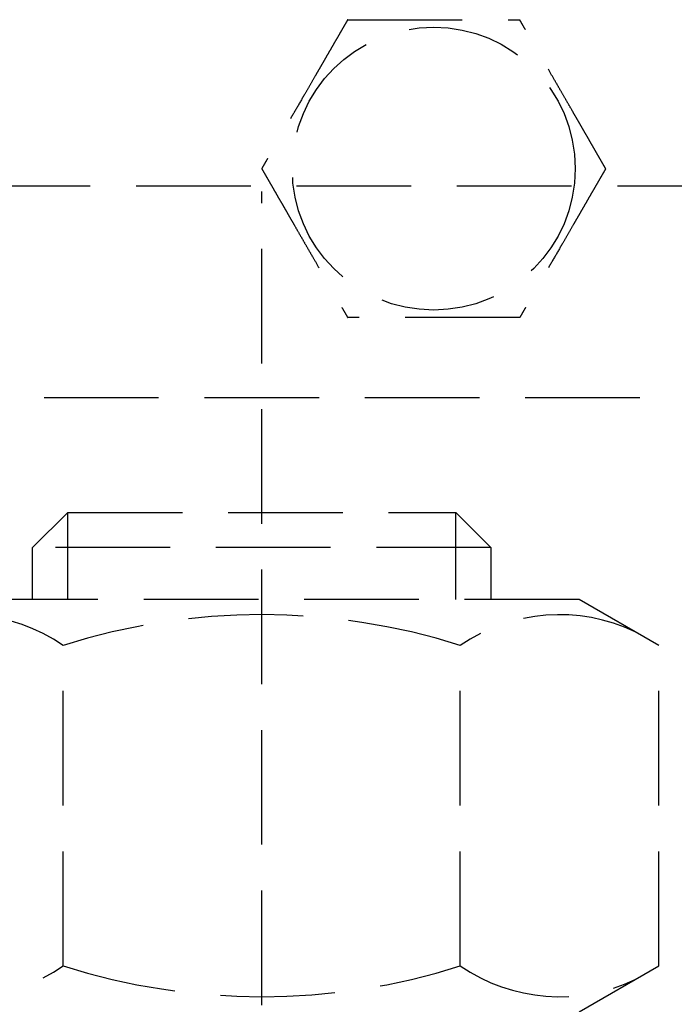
# Model space of a CAD drawing. Header units: millimetres. Extents: x -50096 to 615650, y 194565 to 243945.
# Tile 86 of 256: x 233906 to 233935, y 221499 to 221542. Entities that reach past the tile are written whole.
import ezdxf

# ---------------------------------------------------------------- set-up
doc = ezdxf.new("R2010")
doc.units = ezdxf.units.MM
doc.linetypes.add('ГТО-1 Пунктир', pattern=[7, 5, -2])
doc.layers.add('ГТО-2_Размеры_035', color=2, linetype='Continuous', lineweight=35)
doc.layers.add('ОГОС_Пунктир_025', color=151, linetype='ГТО-1 Пунктир', lineweight=25)

# ---------------------------------------------------------------- blocks, each defined once
blk = doc.blocks.new('ОГСО_Затвор_План')
at = {"layer": 'ОГОС_Пунктир_025'}
for p, q in [((-1051.67, -241), (-1051.67, -128.5)), ((-804.171, -137.499), (-1174.17, -137.499)), ((-804.171, -137.499), (-1174.17, -137.499)), ((-1061.67, -144.034), (-1060.137, -142.5)), ((-1060.137, -146.3), (-1060.137, -142.5)), ((-1060.137, -142.5), (-1043.204, -142.5)), ((-1043.204, -146.3), (-1043.204, -142.5)), ((-1043.204, -142.5), (-1041.67, -144.034)), ((-1061.67, -146.3), (-1061.67, -144.034)), ((-1041.67, -144.034), (-1061.67, -144.034)), ((-1041.67, -144.034), (-1041.67, -146.3)), ((-1037.82, -146.3), (-1065.52, -146.3)), ((-1034.345, -148.306), (-1037.82, -146.3)), ((-1060.333, -162.294), (-1060.333, -148.306)), ((-1043.008, -162.294), (-1043.008, -148.306)), ((-1034.345, -162.294), (-1034.345, -148.306)), ((-1037.82, -164.3), (-1034.345, -162.294))]:
    blk.add_line(p, q, dxfattribs=at)
blk.add_lwpolyline([(-877.928, -175.75), (-1127.151, -175.809, -0.414283), (-1137.153, -165.809), (-1137.153, -138.25, -0.414214), (-1127.153, -128.25), (-877.928, -128.25)], format="xyb", dxfattribs=at)
blk.add_circle((-1044.17, -127.499), 6.172, dxfattribs=at)
blk.add_circle((-1044.17, -127.499), 6.172, dxfattribs=at)
for centre, radius, start, end in [((-1064.664, -154.623), 7.659, 55.5615, 115.5615), ((-1051.67, -175.586), 28.622, 72.383, 107.617), ((-1038.677, -154.623), 7.659, 64.4385, 124.4385), ((-1064.664, -155.977), 7.659, 244.4385, 304.4385), ((-1051.67, -135.014), 28.622, 252.383, 287.617), ((-1038.677, -155.977), 7.659, 235.5615, 295.5615)]:
    blk.add_arc(centre, radius, start, end, dxfattribs=at)
for points, knots in [([(-1047.923, -120.999), (-1047.924, -121.001), (-1047.925, -121.003), (-1047.927, -121.007), (-1047.93, -121.012), (-1047.934, -121.018), (-1047.938, -121.026), (-1047.943, -121.035), (-1047.95, -121.046), (-1047.957, -121.059), (-1047.966, -121.074), (-1047.976, -121.091), (-1047.986, -121.109), (-1047.999, -121.131), (-1048.014, -121.157), (-1048.031, -121.187), (-1048.05, -121.219), (-1048.069, -121.253), (-1048.089, -121.288), (-1048.11, -121.324), (-1048.135, -121.367), (-1048.165, -121.419), (-1048.199, -121.478), (-1048.234, -121.538), (-1048.27, -121.6), (-1048.306, -121.664), (-1048.343, -121.728), (-1048.381, -121.793), (-1048.436, -121.887), (-1048.507, -122.011), (-1048.595, -122.164), (-1048.685, -122.319), (-1048.775, -122.476), (-1048.866, -122.633), (-1048.958, -122.792), (-1049.049, -122.951), (-1049.141, -123.11), (-1049.233, -123.269), (-1049.374, -123.513), (-1049.563, -123.839), (-1049.831, -124.305), (-1050.132, -124.827), (-1050.387, -125.267), (-1050.563, -125.571), (-1050.659, -125.739), (-1050.755, -125.905), (-1050.851, -126.071), (-1050.946, -126.235), (-1051.039, -126.398), (-1051.12, -126.538), (-1051.188, -126.655), (-1051.243, -126.751), (-1051.298, -126.845), (-1051.344, -126.924), (-1051.381, -126.989), (-1051.41, -127.04), (-1051.439, -127.09), (-1051.467, -127.138), (-1051.494, -127.185), (-1051.52, -127.229), (-1051.542, -127.268), (-1051.561, -127.301), (-1051.577, -127.328), (-1051.592, -127.354), (-1051.606, -127.378), (-1051.619, -127.401), (-1051.63, -127.42), (-1051.639, -127.436), (-1051.647, -127.449), (-1051.653, -127.461), (-1051.659, -127.471), (-1051.664, -127.48), (-1051.669, -127.487), (-1051.672, -127.493), (-1051.674, -127.496), (-1051.675, -127.498), (-1051.675, -127.499), (-1051.676, -127.499)], [0, 0, 0, 0, 0.004186, 0.008804, 0.014285, 0.021062, 0.029566, 0.04023, 0.053209, 0.068488, 0.085831, 0.105004, 0.125774, 0.147906, 0.181001, 0.216166, 0.253239, 0.292056, 0.332451, 0.374261, 0.417322, 0.483342, 0.551522, 0.621621, 0.693398, 0.766611, 0.84102, 0.916382, 0.992458, 1.167452, 1.344608, 1.523639, 1.704264, 1.886197, 2.069155, 2.252855, 2.437012, 2.621342, 2.805561, 3.279771, 3.752777, 4.418922, 5.086098, 5.279549, 5.472714, 5.66517, 5.856494, 6.046263, 6.234054, 6.419444, 6.531426, 6.641945, 6.750597, 6.856976, 6.916918, 6.975721, 7.033131, 7.088894, 7.142757, 7.194466, 7.243768, 7.276862, 7.308468, 7.338417, 7.366539, 7.392664, 7.416622, 7.433204, 7.448336, 7.461909, 7.473812, 7.483934, 7.492166, 7.498397, 7.502516, 7.504461, 7.505547, 7.505547, 7.505547, 7.505547]), ([(-1047.923, -120.999), (-1047.924, -121.001), (-1047.925, -121.003), (-1047.927, -121.007), (-1047.93, -121.012), (-1047.934, -121.018), (-1047.938, -121.026), (-1047.943, -121.035), (-1047.95, -121.046), (-1047.957, -121.059), (-1047.966, -121.074), (-1047.976, -121.091), (-1047.986, -121.109), (-1047.999, -121.131), (-1048.014, -121.157), (-1048.031, -121.187), (-1048.05, -121.219), (-1048.069, -121.253), (-1048.089, -121.288), (-1048.11, -121.324), (-1048.135, -121.367), (-1048.165, -121.419), (-1048.199, -121.478), (-1048.234, -121.538), (-1048.27, -121.6), (-1048.306, -121.664), (-1048.343, -121.728), (-1048.381, -121.793), (-1048.436, -121.887), (-1048.507, -122.011), (-1048.595, -122.164), (-1048.685, -122.319), (-1048.775, -122.476), (-1048.866, -122.633), (-1048.958, -122.792), (-1049.049, -122.951), (-1049.141, -123.11), (-1049.233, -123.269), (-1049.374, -123.513), (-1049.563, -123.839), (-1049.831, -124.305), (-1050.132, -124.827), (-1050.387, -125.267), (-1050.563, -125.571), (-1050.659, -125.739), (-1050.755, -125.905), (-1050.851, -126.071), (-1050.946, -126.235), (-1051.039, -126.398), (-1051.12, -126.538), (-1051.188, -126.655), (-1051.243, -126.751), (-1051.298, -126.845), (-1051.344, -126.924), (-1051.381, -126.989), (-1051.41, -127.04), (-1051.439, -127.09), (-1051.467, -127.138), (-1051.494, -127.185), (-1051.52, -127.229), (-1051.542, -127.268), (-1051.561, -127.301), (-1051.577, -127.328), (-1051.592, -127.354), (-1051.606, -127.378), (-1051.619, -127.401), (-1051.63, -127.42), (-1051.639, -127.436), (-1051.647, -127.449), (-1051.653, -127.461), (-1051.659, -127.471), (-1051.664, -127.48), (-1051.669, -127.487), (-1051.672, -127.493), (-1051.674, -127.496), (-1051.675, -127.498), (-1051.675, -127.499), (-1051.676, -127.499)], [0, 0, 0, 0, 0.004186, 0.008804, 0.014285, 0.021062, 0.029566, 0.04023, 0.053209, 0.068488, 0.085831, 0.105004, 0.125774, 0.147906, 0.181001, 0.216166, 0.253239, 0.292056, 0.332451, 0.374261, 0.417322, 0.483342, 0.551522, 0.621621, 0.693398, 0.766611, 0.84102, 0.916382, 0.992458, 1.167452, 1.344608, 1.523639, 1.704264, 1.886197, 2.069155, 2.252855, 2.437012, 2.621342, 2.805561, 3.279771, 3.752777, 4.418922, 5.086098, 5.279549, 5.472714, 5.66517, 5.856494, 6.046263, 6.234054, 6.419444, 6.531426, 6.641945, 6.750597, 6.856976, 6.916918, 6.975721, 7.033131, 7.088894, 7.142757, 7.194466, 7.243768, 7.276862, 7.308468, 7.338417, 7.366539, 7.392664, 7.416622, 7.433204, 7.448336, 7.461909, 7.473812, 7.483934, 7.492166, 7.498397, 7.502516, 7.504461, 7.505547, 7.505547, 7.505547, 7.505547]), ([(-1047.923, -120.999), (-1047.922, -120.999), (-1047.919, -120.999), (-1047.915, -120.999), (-1047.911, -120.999), (-1047.905, -120.999), (-1047.899, -120.999), (-1047.891, -120.999), (-1047.881, -120.999), (-1047.87, -120.999), (-1047.857, -120.999), (-1047.842, -120.999), (-1047.826, -120.999), (-1047.809, -120.999), (-1047.79, -120.999), (-1047.768, -120.999), (-1047.741, -120.999), (-1047.71, -120.999), (-1047.678, -120.999), (-1047.644, -120.999), (-1047.609, -120.999), (-1047.573, -120.999), (-1047.536, -120.999), (-1047.49, -120.999), (-1047.437, -120.999), (-1047.376, -120.999), (-1047.313, -120.999), (-1047.249, -120.999), (-1047.184, -120.999), (-1047.117, -120.999), (-1047.05, -120.999), (-1046.982, -120.999), (-1046.881, -120.999), (-1046.749, -120.999), (-1046.584, -120.999), (-1046.417, -120.999), (-1046.248, -120.999), (-1046.079, -120.999), (-1045.909, -120.999), (-1045.738, -120.999), (-1045.566, -120.999), (-1045.394, -120.999), (-1045.222, -120.999), (-1044.98, -120.999), (-1044.669, -120.999), (-1044.29, -120.999), (-1043.911, -120.999), (-1043.485, -120.999), (-1043.012, -120.999), (-1042.622, -120.999), (-1042.363, -120.999), (-1042.235, -120.999), (-1042.108, -120.999), (-1041.981, -120.999), (-1041.855, -120.999), (-1041.729, -120.999), (-1041.605, -120.999), (-1041.483, -120.999), (-1041.374, -120.999), (-1041.28, -120.999), (-1041.201, -120.999), (-1041.122, -120.999), (-1041.045, -120.999), (-1040.979, -120.999), (-1040.923, -120.999), (-1040.877, -120.999), (-1040.832, -120.999), (-1040.789, -120.999), (-1040.747, -120.999), (-1040.707, -120.999), (-1040.668, -120.999), (-1040.634, -120.999), (-1040.605, -120.999), (-1040.581, -120.999), (-1040.558, -120.999), (-1040.536, -120.999), (-1040.516, -120.999), (-1040.498, -120.999), (-1040.481, -120.999), (-1040.467, -120.999), (-1040.455, -120.999), (-1040.445, -120.999), (-1040.436, -120.999), (-1040.429, -120.999), (-1040.424, -120.999), (-1040.42, -120.999), (-1040.418, -120.999), (-1040.418, -120.999), (-1040.417, -120.999)], [0, 0, 0, 0, 0.003645, 0.007566, 0.012039, 0.017343, 0.023752, 0.031543, 0.040993, 0.052264, 0.065302, 0.079955, 0.096069, 0.113489, 0.132062, 0.151634, 0.180993, 0.211956, 0.244414, 0.278254, 0.313367, 0.349642, 0.386968, 0.425234, 0.484849, 0.546199, 0.609114, 0.67342, 0.738945, 0.805518, 0.872967, 0.94112, 1.009805, 1.173352, 1.338697, 1.50563, 1.673945, 1.843435, 2.013891, 2.185105, 2.356871, 2.528981, 2.701226, 2.8734, 3.253795, 3.633187, 4.011941, 4.390425, 4.911078, 5.431731, 5.559867, 5.687803, 5.81535, 5.942319, 6.068521, 6.193767, 6.317868, 6.440634, 6.561877, 6.642693, 6.722516, 6.801133, 6.878331, 6.953896, 7.000474, 7.046161, 7.090798, 7.134226, 7.176284, 7.216813, 7.255653, 7.292644, 7.318036, 7.342284, 7.365288, 7.386943, 7.407149, 7.425803, 7.442802, 7.456039, 7.467883, 7.478242, 7.487027, 7.494147, 7.499513, 7.503033, 7.504638, 7.505536, 7.505536, 7.505536, 7.505536]), ([(-1047.923, -120.999), (-1047.922, -120.999), (-1047.919, -120.999), (-1047.915, -120.999), (-1047.911, -120.999), (-1047.905, -120.999), (-1047.899, -120.999), (-1047.891, -120.999), (-1047.881, -120.999), (-1047.87, -120.999), (-1047.857, -120.999), (-1047.842, -120.999), (-1047.826, -120.999), (-1047.809, -120.999), (-1047.79, -120.999), (-1047.768, -120.999), (-1047.741, -120.999), (-1047.71, -120.999), (-1047.678, -120.999), (-1047.644, -120.999), (-1047.609, -120.999), (-1047.573, -120.999), (-1047.536, -120.999), (-1047.49, -120.999), (-1047.437, -120.999), (-1047.376, -120.999), (-1047.313, -120.999), (-1047.249, -120.999), (-1047.184, -120.999), (-1047.117, -120.999), (-1047.05, -120.999), (-1046.982, -120.999), (-1046.881, -120.999), (-1046.749, -120.999), (-1046.584, -120.999), (-1046.417, -120.999), (-1046.248, -120.999), (-1046.079, -120.999), (-1045.909, -120.999), (-1045.738, -120.999), (-1045.566, -120.999), (-1045.394, -120.999), (-1045.222, -120.999), (-1044.98, -120.999), (-1044.669, -120.999), (-1044.29, -120.999), (-1043.911, -120.999), (-1043.485, -120.999), (-1043.012, -120.999), (-1042.622, -120.999), (-1042.363, -120.999), (-1042.235, -120.999), (-1042.108, -120.999), (-1041.981, -120.999), (-1041.855, -120.999), (-1041.729, -120.999), (-1041.605, -120.999), (-1041.483, -120.999), (-1041.374, -120.999), (-1041.28, -120.999), (-1041.201, -120.999), (-1041.122, -120.999), (-1041.045, -120.999), (-1040.979, -120.999), (-1040.923, -120.999), (-1040.877, -120.999), (-1040.832, -120.999), (-1040.789, -120.999), (-1040.747, -120.999), (-1040.707, -120.999), (-1040.668, -120.999), (-1040.634, -120.999), (-1040.605, -120.999), (-1040.581, -120.999), (-1040.558, -120.999), (-1040.536, -120.999), (-1040.516, -120.999), (-1040.498, -120.999), (-1040.481, -120.999), (-1040.467, -120.999), (-1040.455, -120.999), (-1040.445, -120.999), (-1040.436, -120.999), (-1040.429, -120.999), (-1040.424, -120.999), (-1040.42, -120.999), (-1040.418, -120.999), (-1040.418, -120.999), (-1040.417, -120.999)], [0, 0, 0, 0, 0.003645, 0.007566, 0.012039, 0.017343, 0.023752, 0.031543, 0.040993, 0.052264, 0.065302, 0.079955, 0.096069, 0.113489, 0.132062, 0.151634, 0.180993, 0.211956, 0.244414, 0.278254, 0.313367, 0.349642, 0.386968, 0.425234, 0.484849, 0.546199, 0.609114, 0.67342, 0.738945, 0.805518, 0.872967, 0.94112, 1.009805, 1.173352, 1.338697, 1.50563, 1.673945, 1.843435, 2.013891, 2.185105, 2.356871, 2.528981, 2.701226, 2.8734, 3.253795, 3.633187, 4.011941, 4.390425, 4.911078, 5.431731, 5.559867, 5.687803, 5.81535, 5.942319, 6.068521, 6.193767, 6.317868, 6.440634, 6.561877, 6.642693, 6.722516, 6.801133, 6.878331, 6.953896, 7.000474, 7.046161, 7.090798, 7.134226, 7.176284, 7.216813, 7.255653, 7.292644, 7.318036, 7.342284, 7.365288, 7.386943, 7.407149, 7.425803, 7.442802, 7.456039, 7.467883, 7.478242, 7.487027, 7.494147, 7.499513, 7.503033, 7.504638, 7.505536, 7.505536, 7.505536, 7.505536]), ([(-1036.665, -127.499), (-1036.665, -127.498), (-1036.666, -127.496), (-1036.668, -127.493), (-1036.671, -127.489), (-1036.673, -127.484), (-1036.677, -127.478), (-1036.681, -127.472), (-1036.685, -127.463), (-1036.691, -127.454), (-1036.697, -127.442), (-1036.705, -127.43), (-1036.713, -127.416), (-1036.721, -127.401), (-1036.731, -127.385), (-1036.743, -127.364), (-1036.758, -127.338), (-1036.775, -127.307), (-1036.794, -127.275), (-1036.814, -127.241), (-1036.834, -127.205), (-1036.856, -127.169), (-1036.88, -127.126), (-1036.907, -127.079), (-1036.938, -127.026), (-1036.969, -126.971), (-1037.001, -126.916), (-1037.034, -126.859), (-1037.067, -126.801), (-1037.101, -126.743), (-1037.135, -126.684), (-1037.185, -126.597), (-1037.252, -126.483), (-1037.334, -126.34), (-1037.418, -126.195), (-1037.502, -126.049), (-1037.586, -125.903), (-1037.672, -125.755), (-1037.757, -125.607), (-1037.843, -125.458), (-1037.929, -125.309), (-1038.015, -125.16), (-1038.136, -124.951), (-1038.291, -124.682), (-1038.481, -124.353), (-1038.67, -124.025), (-1038.883, -123.656), (-1039.12, -123.246), (-1039.318, -122.904), (-1039.452, -122.671), (-1039.524, -122.546), (-1039.596, -122.422), (-1039.667, -122.299), (-1039.738, -122.176), (-1039.808, -122.055), (-1039.877, -121.935), (-1039.936, -121.833), (-1039.986, -121.747), (-1040.026, -121.678), (-1040.065, -121.61), (-1040.103, -121.543), (-1040.137, -121.485), (-1040.165, -121.437), (-1040.187, -121.397), (-1040.21, -121.359), (-1040.231, -121.321), (-1040.252, -121.285), (-1040.273, -121.25), (-1040.292, -121.216), (-1040.31, -121.186), (-1040.325, -121.159), (-1040.339, -121.134), (-1040.352, -121.112), (-1040.364, -121.091), (-1040.376, -121.072), (-1040.385, -121.056), (-1040.392, -121.043), (-1040.398, -121.032), (-1040.403, -121.023), (-1040.408, -121.016), (-1040.411, -121.01), (-1040.414, -121.005), (-1040.416, -121.002), (-1040.417, -121), (-1040.417, -121), (-1040.417, -120.999)], [0, 0, 0, 0, 0.003644, 0.007564, 0.012037, 0.01734, 0.023749, 0.03154, 0.040991, 0.052264, 0.065305, 0.079961, 0.096077, 0.1135, 0.132076, 0.151651, 0.185339, 0.2211, 0.258771, 0.298185, 0.339178, 0.381585, 0.42524, 0.484854, 0.546203, 0.609116, 0.673422, 0.738947, 0.805521, 0.872971, 0.941124, 1.009809, 1.17336, 1.338707, 1.505643, 1.67396, 1.843451, 2.013908, 2.185124, 2.356891, 2.529001, 2.701248, 2.873423, 3.253815, 3.633205, 4.011958, 4.39044, 4.911087, 5.431733, 5.575876, 5.719735, 5.863043, 6.00553, 6.146926, 6.286963, 6.425372, 6.561883, 6.642702, 6.722527, 6.801146, 6.878345, 6.95391, 7.000484, 7.046168, 7.090801, 7.134225, 7.176281, 7.216807, 7.255646, 7.292636, 7.322155, 7.350095, 7.376293, 7.400587, 7.422814, 7.442813, 7.456049, 7.467892, 7.47825, 7.487034, 7.494153, 7.499518, 7.503037, 7.504641, 7.505539, 7.505539, 7.505539, 7.505539]), ([(-1036.665, -127.499), (-1036.665, -127.498), (-1036.666, -127.496), (-1036.668, -127.493), (-1036.671, -127.489), (-1036.673, -127.484), (-1036.677, -127.478), (-1036.681, -127.472), (-1036.685, -127.463), (-1036.691, -127.454), (-1036.697, -127.442), (-1036.705, -127.43), (-1036.713, -127.416), (-1036.721, -127.401), (-1036.731, -127.385), (-1036.743, -127.364), (-1036.758, -127.338), (-1036.775, -127.307), (-1036.794, -127.275), (-1036.814, -127.241), (-1036.834, -127.205), (-1036.856, -127.169), (-1036.88, -127.126), (-1036.907, -127.079), (-1036.938, -127.026), (-1036.969, -126.971), (-1037.001, -126.916), (-1037.034, -126.859), (-1037.067, -126.801), (-1037.101, -126.743), (-1037.135, -126.684), (-1037.185, -126.597), (-1037.252, -126.483), (-1037.334, -126.34), (-1037.418, -126.195), (-1037.502, -126.049), (-1037.586, -125.903), (-1037.672, -125.755), (-1037.757, -125.607), (-1037.843, -125.458), (-1037.929, -125.309), (-1038.015, -125.16), (-1038.136, -124.951), (-1038.291, -124.682), (-1038.481, -124.353), (-1038.67, -124.025), (-1038.883, -123.656), (-1039.12, -123.246), (-1039.318, -122.904), (-1039.452, -122.671), (-1039.524, -122.546), (-1039.596, -122.422), (-1039.667, -122.299), (-1039.738, -122.176), (-1039.808, -122.055), (-1039.877, -121.935), (-1039.936, -121.833), (-1039.986, -121.747), (-1040.026, -121.678), (-1040.065, -121.61), (-1040.103, -121.543), (-1040.137, -121.485), (-1040.165, -121.437), (-1040.187, -121.397), (-1040.21, -121.359), (-1040.231, -121.321), (-1040.252, -121.285), (-1040.273, -121.25), (-1040.292, -121.216), (-1040.31, -121.186), (-1040.325, -121.159), (-1040.339, -121.134), (-1040.352, -121.112), (-1040.364, -121.091), (-1040.376, -121.072), (-1040.385, -121.056), (-1040.392, -121.043), (-1040.398, -121.032), (-1040.403, -121.023), (-1040.408, -121.016), (-1040.411, -121.01), (-1040.414, -121.005), (-1040.416, -121.002), (-1040.417, -121), (-1040.417, -121), (-1040.417, -120.999)], [0, 0, 0, 0, 0.003644, 0.007564, 0.012037, 0.01734, 0.023749, 0.03154, 0.040991, 0.052264, 0.065305, 0.079961, 0.096077, 0.1135, 0.132076, 0.151651, 0.185339, 0.2211, 0.258771, 0.298185, 0.339178, 0.381585, 0.42524, 0.484854, 0.546203, 0.609116, 0.673422, 0.738947, 0.805521, 0.872971, 0.941124, 1.009809, 1.17336, 1.338707, 1.505643, 1.67396, 1.843451, 2.013908, 2.185124, 2.356891, 2.529001, 2.701248, 2.873423, 3.253815, 3.633205, 4.011958, 4.39044, 4.911087, 5.431733, 5.575876, 5.719735, 5.863043, 6.00553, 6.146926, 6.286963, 6.425372, 6.561883, 6.642702, 6.722527, 6.801146, 6.878345, 6.95391, 7.000484, 7.046168, 7.090801, 7.134225, 7.176281, 7.216807, 7.255646, 7.292636, 7.322155, 7.350095, 7.376293, 7.400587, 7.422814, 7.442813, 7.456049, 7.467892, 7.47825, 7.487034, 7.494153, 7.499518, 7.503037, 7.504641, 7.505539, 7.505539, 7.505539, 7.505539]), ([(-1051.676, -127.499), (-1051.675, -127.5), (-1051.674, -127.503), (-1051.672, -127.506), (-1051.669, -127.51), (-1051.667, -127.515), (-1051.663, -127.52), (-1051.66, -127.527), (-1051.655, -127.535), (-1051.649, -127.545), (-1051.643, -127.556), (-1051.635, -127.569), (-1051.627, -127.583), (-1051.619, -127.598), (-1051.609, -127.614), (-1051.597, -127.635), (-1051.583, -127.66), (-1051.565, -127.691), (-1051.546, -127.724), (-1051.526, -127.758), (-1051.506, -127.793), (-1051.485, -127.83), (-1051.46, -127.872), (-1051.433, -127.92), (-1051.402, -127.973), (-1051.371, -128.027), (-1051.339, -128.083), (-1051.306, -128.14), (-1051.273, -128.197), (-1051.239, -128.256), (-1051.205, -128.315), (-1051.155, -128.401), (-1051.089, -128.516), (-1051.006, -128.659), (-1050.923, -128.804), (-1050.838, -128.949), (-1050.754, -129.096), (-1050.669, -129.244), (-1050.583, -129.392), (-1050.497, -129.541), (-1050.411, -129.69), (-1050.325, -129.839), (-1050.204, -130.048), (-1050.049, -130.317), (-1049.859, -130.646), (-1049.67, -130.974), (-1049.457, -131.343), (-1049.22, -131.752), (-1049.022, -132.095), (-1048.888, -132.328), (-1048.816, -132.453), (-1048.744, -132.577), (-1048.673, -132.7), (-1048.602, -132.822), (-1048.532, -132.944), (-1048.463, -133.063), (-1048.404, -133.166), (-1048.354, -133.252), (-1048.315, -133.321), (-1048.275, -133.389), (-1048.237, -133.456), (-1048.203, -133.513), (-1048.176, -133.562), (-1048.153, -133.601), (-1048.13, -133.64), (-1048.109, -133.677), (-1048.088, -133.714), (-1048.067, -133.749), (-1048.048, -133.782), (-1048.031, -133.813), (-1048.015, -133.84), (-1048.001, -133.864), (-1047.988, -133.887), (-1047.976, -133.908), (-1047.965, -133.927), (-1047.955, -133.943), (-1047.948, -133.956), (-1047.942, -133.966), (-1047.937, -133.975), (-1047.932, -133.983), (-1047.929, -133.989), (-1047.926, -133.994), (-1047.924, -133.997), (-1047.923, -133.998), (-1047.923, -133.999), (-1047.923, -133.999)], [0, 0, 0, 0, 0.003644, 0.007564, 0.012037, 0.01734, 0.023749, 0.03154, 0.040991, 0.052264, 0.065305, 0.079961, 0.096077, 0.1135, 0.132076, 0.151651, 0.185339, 0.2211, 0.258771, 0.298185, 0.339178, 0.381585, 0.42524, 0.484854, 0.546203, 0.609116, 0.673422, 0.738947, 0.805521, 0.872971, 0.941124, 1.009809, 1.173358, 1.338702, 1.505636, 1.673951, 1.843439, 2.013894, 2.185107, 2.356872, 2.52898, 2.701224, 2.873397, 3.253789, 3.633179, 4.011932, 4.390414, 4.911074, 5.431733, 5.575876, 5.719735, 5.863043, 6.005529, 6.146926, 6.286963, 6.425372, 6.561883, 6.642702, 6.722528, 6.801147, 6.878345, 6.95391, 7.000484, 7.046167, 7.090801, 7.134225, 7.17628, 7.216807, 7.255645, 7.292636, 7.322156, 7.350096, 7.376294, 7.400588, 7.422815, 7.442813, 7.456048, 7.46789, 7.478247, 7.48703, 7.494149, 7.499515, 7.503037, 7.504645, 7.505547, 7.505547, 7.505547, 7.505547]), ([(-1051.676, -127.499), (-1051.675, -127.5), (-1051.674, -127.503), (-1051.672, -127.506), (-1051.669, -127.51), (-1051.667, -127.515), (-1051.663, -127.52), (-1051.66, -127.527), (-1051.655, -127.535), (-1051.649, -127.545), (-1051.643, -127.556), (-1051.635, -127.569), (-1051.627, -127.583), (-1051.619, -127.598), (-1051.609, -127.614), (-1051.597, -127.635), (-1051.583, -127.66), (-1051.565, -127.691), (-1051.546, -127.724), (-1051.526, -127.758), (-1051.506, -127.793), (-1051.485, -127.83), (-1051.46, -127.872), (-1051.433, -127.92), (-1051.402, -127.973), (-1051.371, -128.027), (-1051.339, -128.083), (-1051.306, -128.14), (-1051.273, -128.197), (-1051.239, -128.256), (-1051.205, -128.315), (-1051.155, -128.401), (-1051.089, -128.516), (-1051.006, -128.659), (-1050.923, -128.804), (-1050.838, -128.949), (-1050.754, -129.096), (-1050.669, -129.244), (-1050.583, -129.392), (-1050.497, -129.541), (-1050.411, -129.69), (-1050.325, -129.839), (-1050.204, -130.048), (-1050.049, -130.317), (-1049.859, -130.646), (-1049.67, -130.974), (-1049.457, -131.343), (-1049.22, -131.752), (-1049.022, -132.095), (-1048.888, -132.328), (-1048.816, -132.453), (-1048.744, -132.577), (-1048.673, -132.7), (-1048.602, -132.822), (-1048.532, -132.944), (-1048.463, -133.063), (-1048.404, -133.166), (-1048.354, -133.252), (-1048.315, -133.321), (-1048.275, -133.389), (-1048.237, -133.456), (-1048.203, -133.513), (-1048.176, -133.562), (-1048.153, -133.601), (-1048.13, -133.64), (-1048.109, -133.677), (-1048.088, -133.714), (-1048.067, -133.749), (-1048.048, -133.782), (-1048.031, -133.813), (-1048.015, -133.84), (-1048.001, -133.864), (-1047.988, -133.887), (-1047.976, -133.908), (-1047.965, -133.927), (-1047.955, -133.943), (-1047.948, -133.956), (-1047.942, -133.966), (-1047.937, -133.975), (-1047.932, -133.983), (-1047.929, -133.989), (-1047.926, -133.994), (-1047.924, -133.997), (-1047.923, -133.998), (-1047.923, -133.999), (-1047.923, -133.999)], [0, 0, 0, 0, 0.003644, 0.007564, 0.012037, 0.01734, 0.023749, 0.03154, 0.040991, 0.052264, 0.065305, 0.079961, 0.096077, 0.1135, 0.132076, 0.151651, 0.185339, 0.2211, 0.258771, 0.298185, 0.339178, 0.381585, 0.42524, 0.484854, 0.546203, 0.609116, 0.673422, 0.738947, 0.805521, 0.872971, 0.941124, 1.009809, 1.173358, 1.338702, 1.505636, 1.673951, 1.843439, 2.013894, 2.185107, 2.356872, 2.52898, 2.701224, 2.873397, 3.253789, 3.633179, 4.011932, 4.390414, 4.911074, 5.431733, 5.575876, 5.719735, 5.863043, 6.005529, 6.146926, 6.286963, 6.425372, 6.561883, 6.642702, 6.722528, 6.801147, 6.878345, 6.95391, 7.000484, 7.046167, 7.090801, 7.134225, 7.17628, 7.216807, 7.255645, 7.292636, 7.322156, 7.350096, 7.376294, 7.400588, 7.422815, 7.442813, 7.456048, 7.46789, 7.478247, 7.48703, 7.494149, 7.499515, 7.503037, 7.504645, 7.505547, 7.505547, 7.505547, 7.505547]), ([(-1036.665, -127.499), (-1036.665, -127.501), (-1036.667, -127.503), (-1036.669, -127.507), (-1036.672, -127.512), (-1036.675, -127.518), (-1036.68, -127.526), (-1036.685, -127.535), (-1036.691, -127.546), (-1036.699, -127.559), (-1036.708, -127.574), (-1036.717, -127.591), (-1036.728, -127.609), (-1036.74, -127.631), (-1036.755, -127.657), (-1036.773, -127.687), (-1036.791, -127.719), (-1036.811, -127.753), (-1036.831, -127.788), (-1036.852, -127.824), (-1036.877, -127.867), (-1036.907, -127.919), (-1036.941, -127.978), (-1036.976, -128.038), (-1037.011, -128.1), (-1037.048, -128.164), (-1037.085, -128.228), (-1037.123, -128.293), (-1037.177, -128.387), (-1037.249, -128.511), (-1037.337, -128.664), (-1037.427, -128.819), (-1037.517, -128.976), (-1037.608, -129.133), (-1037.699, -129.291), (-1037.791, -129.45), (-1037.883, -129.61), (-1037.975, -129.769), (-1038.116, -130.013), (-1038.304, -130.339), (-1038.573, -130.805), (-1038.874, -131.327), (-1039.129, -131.767), (-1039.304, -132.071), (-1039.401, -132.239), (-1039.497, -132.405), (-1039.593, -132.571), (-1039.687, -132.735), (-1039.781, -132.897), (-1039.862, -133.038), (-1039.93, -133.155), (-1039.985, -133.251), (-1040.039, -133.345), (-1040.085, -133.424), (-1040.123, -133.489), (-1040.152, -133.54), (-1040.181, -133.59), (-1040.209, -133.638), (-1040.236, -133.685), (-1040.261, -133.729), (-1040.284, -133.768), (-1040.303, -133.801), (-1040.318, -133.828), (-1040.333, -133.854), (-1040.347, -133.878), (-1040.36, -133.901), (-1040.372, -133.921), (-1040.382, -133.938), (-1040.39, -133.953), (-1040.398, -133.965), (-1040.404, -133.976), (-1040.409, -133.985), (-1040.413, -133.992), (-1040.415, -133.996), (-1040.417, -133.998), (-1040.417, -133.999), (-1040.417, -133.999)], [0, 0, 0, 0, 0.004184, 0.0088, 0.01428, 0.021056, 0.029559, 0.040222, 0.053202, 0.068482, 0.085826, 0.105001, 0.125773, 0.147906, 0.181002, 0.216168, 0.253241, 0.292057, 0.332452, 0.374262, 0.417322, 0.483339, 0.551516, 0.621612, 0.693385, 0.766595, 0.841, 0.91636, 0.992432, 1.167428, 1.344585, 1.523619, 1.704246, 1.886183, 2.069144, 2.252846, 2.437006, 2.621339, 2.805561, 3.279768, 3.75277, 4.418918, 5.086098, 5.279545, 5.472706, 5.665157, 5.856477, 6.046242, 6.23403, 6.419418, 6.531405, 6.64193, 6.750586, 6.856968, 6.916911, 6.975714, 7.033124, 7.088888, 7.142752, 7.194464, 7.243768, 7.276864, 7.308473, 7.338423, 7.366546, 7.392669, 7.416622, 7.43545, 7.452363, 7.467199, 7.479793, 7.489982, 7.497602, 7.50249, 7.504444, 7.505539, 7.505539, 7.505539, 7.505539]), ([(-1036.665, -127.499), (-1036.665, -127.501), (-1036.667, -127.503), (-1036.669, -127.507), (-1036.672, -127.512), (-1036.675, -127.518), (-1036.68, -127.526), (-1036.685, -127.535), (-1036.691, -127.546), (-1036.699, -127.559), (-1036.708, -127.574), (-1036.717, -127.591), (-1036.728, -127.609), (-1036.74, -127.631), (-1036.755, -127.657), (-1036.773, -127.687), (-1036.791, -127.719), (-1036.811, -127.753), (-1036.831, -127.788), (-1036.852, -127.824), (-1036.877, -127.867), (-1036.907, -127.919), (-1036.941, -127.978), (-1036.976, -128.038), (-1037.011, -128.1), (-1037.048, -128.164), (-1037.085, -128.228), (-1037.123, -128.293), (-1037.177, -128.387), (-1037.249, -128.511), (-1037.337, -128.664), (-1037.427, -128.819), (-1037.517, -128.976), (-1037.608, -129.133), (-1037.699, -129.291), (-1037.791, -129.45), (-1037.883, -129.61), (-1037.975, -129.769), (-1038.116, -130.013), (-1038.304, -130.339), (-1038.573, -130.805), (-1038.874, -131.327), (-1039.129, -131.767), (-1039.304, -132.071), (-1039.401, -132.239), (-1039.497, -132.405), (-1039.593, -132.571), (-1039.687, -132.735), (-1039.781, -132.897), (-1039.862, -133.038), (-1039.93, -133.155), (-1039.985, -133.251), (-1040.039, -133.345), (-1040.085, -133.424), (-1040.123, -133.489), (-1040.152, -133.54), (-1040.181, -133.59), (-1040.209, -133.638), (-1040.236, -133.685), (-1040.261, -133.729), (-1040.284, -133.768), (-1040.303, -133.801), (-1040.318, -133.828), (-1040.333, -133.854), (-1040.347, -133.878), (-1040.36, -133.901), (-1040.372, -133.921), (-1040.382, -133.938), (-1040.39, -133.953), (-1040.398, -133.965), (-1040.404, -133.976), (-1040.409, -133.985), (-1040.413, -133.992), (-1040.415, -133.996), (-1040.417, -133.998), (-1040.417, -133.999), (-1040.417, -133.999)], [0, 0, 0, 0, 0.004184, 0.0088, 0.01428, 0.021056, 0.029559, 0.040222, 0.053202, 0.068482, 0.085826, 0.105001, 0.125773, 0.147906, 0.181002, 0.216168, 0.253241, 0.292057, 0.332452, 0.374262, 0.417322, 0.483339, 0.551516, 0.621612, 0.693385, 0.766595, 0.841, 0.91636, 0.992432, 1.167428, 1.344585, 1.523619, 1.704246, 1.886183, 2.069144, 2.252846, 2.437006, 2.621339, 2.805561, 3.279768, 3.75277, 4.418918, 5.086098, 5.279545, 5.472706, 5.665157, 5.856477, 6.046242, 6.23403, 6.419418, 6.531405, 6.64193, 6.750586, 6.856968, 6.916911, 6.975714, 7.033124, 7.088888, 7.142752, 7.194464, 7.243768, 7.276864, 7.308473, 7.338423, 7.366546, 7.392669, 7.416622, 7.43545, 7.452363, 7.467199, 7.479793, 7.489982, 7.497602, 7.50249, 7.504444, 7.505539, 7.505539, 7.505539, 7.505539]), ([(-1040.417, -133.999), (-1040.418, -133.999), (-1040.421, -133.999), (-1040.425, -133.999), (-1040.43, -133.999), (-1040.435, -133.999), (-1040.442, -133.999), (-1040.449, -133.999), (-1040.459, -133.999), (-1040.47, -133.999), (-1040.483, -133.999), (-1040.498, -133.999), (-1040.514, -133.999), (-1040.531, -133.999), (-1040.55, -133.999), (-1040.572, -133.999), (-1040.599, -133.999), (-1040.63, -133.999), (-1040.662, -133.999), (-1040.696, -133.999), (-1040.731, -133.999), (-1040.767, -133.999), (-1040.805, -133.999), (-1040.85, -133.999), (-1040.903, -133.999), (-1040.964, -133.999), (-1041.027, -133.999), (-1041.091, -133.999), (-1041.157, -133.999), (-1041.223, -133.999), (-1041.291, -133.999), (-1041.359, -133.999), (-1041.459, -133.999), (-1041.591, -133.999), (-1041.757, -133.999), (-1041.923, -133.999), (-1042.092, -133.999), (-1042.261, -133.999), (-1042.431, -133.999), (-1042.603, -133.999), (-1042.774, -133.999), (-1042.946, -133.999), (-1043.119, -133.999), (-1043.36, -133.999), (-1043.671, -133.999), (-1044.05, -133.999), (-1044.429, -133.999), (-1044.855, -133.999), (-1045.328, -133.999), (-1045.718, -133.999), (-1045.977, -133.999), (-1046.105, -133.999), (-1046.232, -133.999), (-1046.359, -133.999), (-1046.486, -133.999), (-1046.611, -133.999), (-1046.735, -133.999), (-1046.857, -133.999), (-1046.966, -133.999), (-1047.06, -133.999), (-1047.139, -133.999), (-1047.218, -133.999), (-1047.295, -133.999), (-1047.362, -133.999), (-1047.417, -133.999), (-1047.463, -133.999), (-1047.508, -133.999), (-1047.551, -133.999), (-1047.593, -133.999), (-1047.634, -133.999), (-1047.672, -133.999), (-1047.706, -133.999), (-1047.735, -133.999), (-1047.759, -133.999), (-1047.782, -133.999), (-1047.804, -133.999), (-1047.824, -133.999), (-1047.843, -133.999), (-1047.859, -133.999), (-1047.873, -133.999), (-1047.885, -133.999), (-1047.895, -133.999), (-1047.904, -133.999), (-1047.911, -133.999), (-1047.916, -133.999), (-1047.92, -133.999), (-1047.922, -133.999), (-1047.923, -133.999), (-1047.923, -133.999)], [0, 0, 0, 0, 0.003647, 0.007571, 0.012047, 0.017353, 0.023764, 0.031557, 0.041008, 0.052279, 0.065318, 0.079971, 0.096085, 0.113504, 0.132077, 0.151649, 0.181007, 0.21197, 0.244428, 0.278268, 0.313382, 0.349657, 0.386983, 0.425249, 0.484864, 0.546215, 0.609129, 0.673435, 0.73896, 0.805534, 0.872982, 0.941135, 1.00982, 1.173367, 1.338711, 1.505645, 1.67396, 1.843449, 2.013905, 2.18512, 2.356886, 2.528995, 2.701241, 2.873415, 3.25381, 3.633202, 4.011956, 4.39044, 4.911093, 5.431746, 5.559882, 5.687818, 5.815365, 5.942334, 6.068536, 6.193782, 6.317882, 6.440649, 6.561892, 6.642708, 6.722531, 6.801149, 6.878346, 6.953911, 7.000488, 7.046175, 7.090812, 7.13424, 7.176298, 7.216827, 7.255667, 7.292659, 7.318051, 7.342301, 7.365304, 7.38696, 7.407166, 7.425819, 7.442817, 7.456052, 7.467893, 7.47825, 7.487032, 7.49415, 7.499514, 7.503033, 7.504638, 7.505536, 7.505536, 7.505536, 7.505536]), ([(-1040.417, -133.999), (-1040.418, -133.999), (-1040.421, -133.999), (-1040.425, -133.999), (-1040.43, -133.999), (-1040.435, -133.999), (-1040.442, -133.999), (-1040.449, -133.999), (-1040.459, -133.999), (-1040.47, -133.999), (-1040.483, -133.999), (-1040.498, -133.999), (-1040.514, -133.999), (-1040.531, -133.999), (-1040.55, -133.999), (-1040.572, -133.999), (-1040.599, -133.999), (-1040.63, -133.999), (-1040.662, -133.999), (-1040.696, -133.999), (-1040.731, -133.999), (-1040.767, -133.999), (-1040.805, -133.999), (-1040.85, -133.999), (-1040.903, -133.999), (-1040.964, -133.999), (-1041.027, -133.999), (-1041.091, -133.999), (-1041.157, -133.999), (-1041.223, -133.999), (-1041.291, -133.999), (-1041.359, -133.999), (-1041.459, -133.999), (-1041.591, -133.999), (-1041.757, -133.999), (-1041.923, -133.999), (-1042.092, -133.999), (-1042.261, -133.999), (-1042.431, -133.999), (-1042.603, -133.999), (-1042.774, -133.999), (-1042.946, -133.999), (-1043.119, -133.999), (-1043.36, -133.999), (-1043.671, -133.999), (-1044.05, -133.999), (-1044.429, -133.999), (-1044.855, -133.999), (-1045.328, -133.999), (-1045.718, -133.999), (-1045.977, -133.999), (-1046.105, -133.999), (-1046.232, -133.999), (-1046.359, -133.999), (-1046.486, -133.999), (-1046.611, -133.999), (-1046.735, -133.999), (-1046.857, -133.999), (-1046.966, -133.999), (-1047.06, -133.999), (-1047.139, -133.999), (-1047.218, -133.999), (-1047.295, -133.999), (-1047.362, -133.999), (-1047.417, -133.999), (-1047.463, -133.999), (-1047.508, -133.999), (-1047.551, -133.999), (-1047.593, -133.999), (-1047.634, -133.999), (-1047.672, -133.999), (-1047.706, -133.999), (-1047.735, -133.999), (-1047.759, -133.999), (-1047.782, -133.999), (-1047.804, -133.999), (-1047.824, -133.999), (-1047.843, -133.999), (-1047.859, -133.999), (-1047.873, -133.999), (-1047.885, -133.999), (-1047.895, -133.999), (-1047.904, -133.999), (-1047.911, -133.999), (-1047.916, -133.999), (-1047.92, -133.999), (-1047.922, -133.999), (-1047.923, -133.999), (-1047.923, -133.999)], [0, 0, 0, 0, 0.003647, 0.007571, 0.012047, 0.017353, 0.023764, 0.031557, 0.041008, 0.052279, 0.065318, 0.079971, 0.096085, 0.113504, 0.132077, 0.151649, 0.181007, 0.21197, 0.244428, 0.278268, 0.313382, 0.349657, 0.386983, 0.425249, 0.484864, 0.546215, 0.609129, 0.673435, 0.73896, 0.805534, 0.872982, 0.941135, 1.00982, 1.173367, 1.338711, 1.505645, 1.67396, 1.843449, 2.013905, 2.18512, 2.356886, 2.528995, 2.701241, 2.873415, 3.25381, 3.633202, 4.011956, 4.39044, 4.911093, 5.431746, 5.559882, 5.687818, 5.815365, 5.942334, 6.068536, 6.193782, 6.317882, 6.440649, 6.561892, 6.642708, 6.722531, 6.801149, 6.878346, 6.953911, 7.000488, 7.046175, 7.090812, 7.13424, 7.176298, 7.216827, 7.255667, 7.292659, 7.318051, 7.342301, 7.365304, 7.38696, 7.407166, 7.425819, 7.442817, 7.456052, 7.467893, 7.47825, 7.487032, 7.49415, 7.499514, 7.503033, 7.504638, 7.505536, 7.505536, 7.505536, 7.505536])]:
    blk.add_open_spline(points, degree=3, knots=knots, dxfattribs=at)
blk = doc.blocks.new('A$C1AA538EC')
at = {"layer": 'ГТО-2_Размеры_035', "rotation": 0.0001303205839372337}
blk.add_blockref('ОГСО_Затвор_План', (0, -11100.085), dxfattribs=at)

msp = doc.modelspace()

# ---------------------------------------------------------------- block references
at = {"layer": 'ГТО-2_Размеры_035'}
msp.add_blockref('A$C1AA538EC', (234968.45, 232762.782), dxfattribs=at)

doc.saveas('drawing.dxf')
